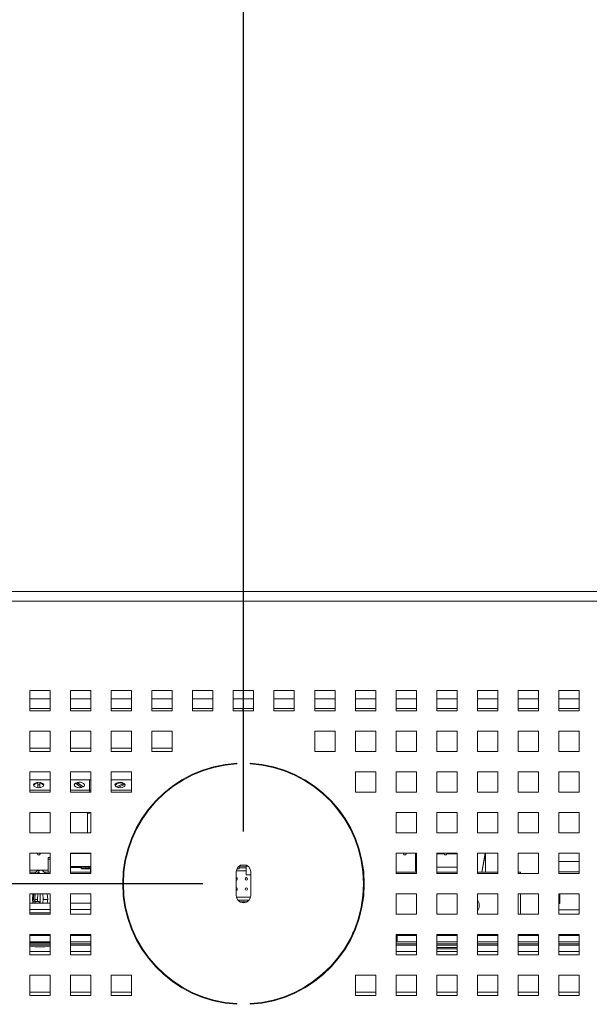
# Paper-space layout '5' of a CAD drawing. Header units: inches. Extents: x 1 to 109, y 1 to 85.
# Tile 9 of 58: x 48.61 to 52.11, y 24.22 to 30.27. Entities that reach past the tile are written whole.
import ezdxf

# ---------------------------------------------------------------- set-up
doc = ezdxf.new("R2010")
doc.units = ezdxf.units.IN
doc.header["$MEASUREMENT"] = 0
doc.layers.add('FORMAT', color=7, linetype='Continuous')
doc.styles.add('SLDTEXTSTYLE0', font='GOTHIC.TTF', dxfattribs={"width": 0.913})
doc.dimstyles.new('SLDDIMSTYLE11', dxfattribs={"dimtxt": 0.625, "dimasz": 0.65, "dimexe": 0, "dimexo": 0.0625, "dimgap": 0.15625, "dimtad": 0, "dimtih": 1, "dimtoh": 1, "dimlfac": 1.6, "dimrnd": 1e-09, "dimzin": 12, "dimdsep": 46, "dimtxsty": 'SLDTEXTSTYLE0', "dimblk1": 'NONE', "dimblk2": 'NONE', "dimsah": 1, "dimcen": 0.09, "dimadec": 0, "dimazin": 3, "dimtfac": 1, "dimtofl": 0, "dimtmove": 0, "dimatfit": 3, "dimldrblk": 'NONE', "dimfxl": 1, "dimfrac": 2, "dimtolj": 1, "dimtzin": 12, "dimarcsym": 0})

# ---------------------------------------------------------------- blocks, each defined once
blk = doc.blocks.new('_D_157')
at = {"layer": 'FORMAT', "color": 1, "ltscale": 5}
blk.add_line((49.9849, 25.2808), (49.9849, 34.4539), dxfattribs=at)
at = {"layer": 'FORMAT', "color": 1, "ltscale": 5, "insert": (49.6827, 34.4539), "char_height": 0.625, "attachment_point": 1, "rotation": 90, "style": 'SLDTEXTSTYLE0'}
blk.add_mtext('4.66', dxfattribs=at)
blk = doc.blocks.new('_NONE')
blk = doc.blocks.new('_D_159')
at = {"layer": 'FORMAT', "color": 1, "ltscale": 5}
blk.add_line((49.7349, 24.9587), (40.0654, 24.9587), dxfattribs=at)
at = {"layer": 'FORMAT', "color": 1, "ltscale": 5, "insert": (37.9413, 25.2609), "char_height": 0.625, "attachment_point": 1, "style": 'SLDTEXTSTYLE0'}
blk.add_mtext('2.88', dxfattribs=at)

psp = doc.layouts.new('5')

# ---------------------------------------------------------------- linework, layer by layer
at = {"color": 7, "linetype": 'Continuous', "lineweight": 15, "ltscale": 5}
for p, q in [((47.1691, 26.7555), (60.3007, 26.7555)), ((47.5999, 26.7557), (59.8697, 26.7557)), ((60.3007, 26.6964), (47.1691, 26.6964)), ((48.7974, 26.1464), (48.6724, 26.1464)), ((48.6724, 26.1464), (48.6724, 26.0214)), ((48.7974, 26.0214), (48.7974, 26.1464)), ((49.0474, 26.1464), (48.9224, 26.1464)), ((48.9224, 26.1464), (48.9224, 26.0214)), ((49.0474, 26.0214), (49.0474, 26.1464)), ((49.2974, 26.1464), (49.1724, 26.1464)), ((49.1724, 26.1464), (49.1724, 26.0214)), ((49.2974, 26.0214), (49.2974, 26.1464)), ((49.5474, 26.1464), (49.4224, 26.1464)), ((49.4224, 26.1464), (49.4224, 26.0214)), ((49.5474, 26.0214), (49.5474, 26.1464)), ((49.7974, 26.1464), (49.6724, 26.1464)), ((49.6724, 26.1464), (49.6724, 26.0214)), ((49.7974, 26.0214), (49.7974, 26.1464)), ((50.0474, 26.1464), (49.9224, 26.1464)), ((49.9224, 26.1464), (49.9224, 26.0214)), ((50.0474, 26.0214), (50.0474, 26.1464)), ((50.2974, 26.1464), (50.1724, 26.1464)), ((50.1724, 26.1464), (50.1724, 26.0214)), ((50.2974, 26.0214), (50.2974, 26.1464)), ((50.5474, 26.1464), (50.4224, 26.1464)), ((50.4224, 26.1464), (50.4224, 26.0214)), ((50.5474, 26.0214), (50.5474, 26.1464)), ((50.7974, 26.1464), (50.6724, 26.1464)), ((50.6724, 26.1464), (50.6724, 26.0214)), ((50.7974, 26.0214), (50.7974, 26.1464)), ((51.0474, 26.1464), (50.9224, 26.1464)), ((50.9224, 26.1464), (50.9224, 26.0214)), ((51.0474, 26.0214), (51.0474, 26.1464)), ((51.2974, 26.1464), (51.1724, 26.1464)), ((51.1724, 26.1464), (51.1724, 26.0214)), ((51.2974, 26.0214), (51.2974, 26.1464)), ((51.5474, 26.1464), (51.4224, 26.1464)), ((51.4224, 26.1464), (51.4224, 26.0214)), ((51.5474, 26.0214), (51.5474, 26.1464)), ((51.7974, 26.1464), (51.6724, 26.1464)), ((51.6724, 26.1464), (51.6724, 26.0214)), ((51.7974, 26.0214), (51.7974, 26.1464)), ((52.0474, 26.1464), (51.9224, 26.1464)), ((51.9224, 26.1464), (51.9224, 26.0214)), ((52.0474, 26.0214), (52.0474, 26.1464)), ((48.7974, 26.0372), (48.6724, 26.0372)), ((48.6726, 26.0372), (48.6726, 26.0214)), ((49.0474, 26.0372), (48.9224, 26.0372)), ((48.9225, 26.0372), (48.9225, 26.0214)), ((49.2974, 26.0372), (49.1724, 26.0372)), ((49.1726, 26.0372), (49.1726, 26.0214)), ((49.5474, 26.0372), (49.4224, 26.0372)), ((49.4225, 26.0372), (49.4225, 26.0214)), ((49.7974, 26.0372), (49.6724, 26.0372)), ((49.6726, 26.0372), (49.6726, 26.0214)), ((50.0474, 26.0372), (49.9224, 26.0372)), ((49.9225, 26.0372), (49.9225, 26.0214)), ((49.9812, 26.0372), (49.9812, 26.0214)), ((50.2974, 26.0372), (50.1724, 26.0372)), ((50.5474, 26.0372), (50.4224, 26.0372)), ((50.7974, 26.0372), (50.6724, 26.0372)), ((51.0474, 26.0372), (50.9224, 26.0372)), ((51.2974, 26.0372), (51.1724, 26.0372)), ((51.5474, 26.0372), (51.4224, 26.0372)), ((51.7974, 26.0372), (51.6724, 26.0372)), ((52.0474, 26.0372), (51.9224, 26.0372)), ((48.6724, 26.0214), (48.7974, 26.0214)), ((48.9224, 26.0214), (49.0474, 26.0214)), ((49.1724, 26.0214), (49.2974, 26.0214)), ((49.4224, 26.0214), (49.5474, 26.0214)), ((49.6724, 26.0214), (49.7974, 26.0214)), ((49.9224, 26.0214), (50.0474, 26.0214)), ((50.1724, 26.0214), (50.2974, 26.0214)), ((50.4224, 26.0214), (50.5474, 26.0214)), ((50.6724, 26.0214), (50.7974, 26.0214)), ((50.9224, 26.0214), (51.0474, 26.0214)), ((51.1724, 26.0214), (51.2974, 26.0214)), ((51.4224, 26.0214), (51.5474, 26.0214)), ((51.6724, 26.0214), (51.7974, 26.0214)), ((51.9224, 26.0214), (52.0474, 26.0214)), ((48.6724, 25.8964), (48.6724, 25.7714)), ((48.7974, 25.8964), (48.6724, 25.8964)), ((48.7974, 25.7714), (48.7974, 25.8964)), ((48.9224, 25.8964), (48.9224, 25.7714)), ((49.0474, 25.8964), (48.9224, 25.8964)), ((49.0474, 25.7714), (49.0474, 25.8964)), ((49.1724, 25.8964), (49.1724, 25.7714)), ((49.2974, 25.8964), (49.1724, 25.8964)), ((49.2974, 25.7714), (49.2974, 25.8964)), ((49.4224, 25.8964), (49.4224, 25.7714)), ((49.5474, 25.8964), (49.4224, 25.8964)), ((49.5474, 25.7714), (49.5474, 25.8964)), ((50.4224, 25.8964), (50.4224, 25.7714)), ((50.5474, 25.8964), (50.4224, 25.8964)), ((50.5474, 25.7714), (50.5474, 25.8964)), ((50.6724, 25.8964), (50.6724, 25.7714)), ((50.7974, 25.8964), (50.6724, 25.8964)), ((50.7974, 25.7714), (50.7974, 25.8964)), ((50.9224, 25.8964), (50.9224, 25.7714)), ((51.0474, 25.8964), (50.9224, 25.8964)), ((51.0474, 25.7714), (51.0474, 25.8964)), ((51.1724, 25.8964), (51.1724, 25.7714)), ((51.2974, 25.8964), (51.1724, 25.8964)), ((51.2974, 25.7714), (51.2974, 25.8964)), ((51.4224, 25.8964), (51.4224, 25.7714)), ((51.5474, 25.8964), (51.4224, 25.8964)), ((51.5474, 25.7714), (51.5474, 25.8964)), ((51.6724, 25.8964), (51.6724, 25.7714)), ((51.7974, 25.8964), (51.6724, 25.8964)), ((51.7974, 25.7714), (51.7974, 25.8964)), ((51.9224, 25.8964), (51.9224, 25.7714)), ((52.0474, 25.8964), (51.9224, 25.8964)), ((52.0474, 25.7714), (52.0474, 25.8964)), ((48.6724, 25.7714), (48.7974, 25.7714)), ((48.7974, 25.7932), (48.6726, 25.7932)), ((48.6726, 25.7932), (48.6726, 25.7714)), ((48.9224, 25.7714), (49.0474, 25.7714)), ((49.0474, 25.7932), (48.9225, 25.7932)), ((48.9225, 25.7932), (48.9225, 25.7714)), ((49.1724, 25.7714), (49.2974, 25.7714)), ((49.2974, 25.7932), (49.1726, 25.7932)), ((49.1726, 25.7932), (49.1726, 25.7714)), ((49.4224, 25.7714), (49.5474, 25.7714)), ((49.5474, 25.7932), (49.4225, 25.7932)), ((49.4225, 25.7932), (49.4225, 25.7714)), ((50.4224, 25.7714), (50.5474, 25.7714)), ((50.6724, 25.7714), (50.7974, 25.7714)), ((50.9224, 25.7714), (51.0474, 25.7714)), ((51.1724, 25.7714), (51.2974, 25.7714)), ((51.4224, 25.7714), (51.5474, 25.7714)), ((51.6724, 25.7714), (51.7974, 25.7714)), ((51.9224, 25.7714), (52.0474, 25.7714)), ((49.7976, 25.6723), (49.7976, 25.6768)), ((49.9225, 25.6982), (49.9225, 25.6938)), ((49.9443, 25.6954), (49.9443, 25.6997)), ((50.0255, 25.6997), (50.0255, 25.6954)), ((48.6724, 25.6464), (48.6724, 25.5214)), ((48.7974, 25.6464), (48.6724, 25.6464)), ((48.7974, 25.5214), (48.7974, 25.6464)), ((48.9224, 25.6464), (48.9224, 25.5214)), ((49.0474, 25.6464), (48.9224, 25.6464)), ((49.0474, 25.5214), (49.0474, 25.6464)), ((49.1724, 25.6464), (49.1724, 25.5214)), ((49.2974, 25.6464), (49.1724, 25.6464)), ((49.2974, 25.5214), (49.2974, 25.6464)), ((49.7673, 25.6682), (49.7827, 25.6682)), ((50.6724, 25.6464), (50.6724, 25.5214)), ((50.7974, 25.6464), (50.6724, 25.6464)), ((50.7974, 25.5214), (50.7974, 25.6464)), ((50.9224, 25.6464), (50.9224, 25.5214)), ((51.0474, 25.6464), (50.9224, 25.6464)), ((51.0474, 25.5214), (51.0474, 25.6464)), ((51.1724, 25.6464), (51.1724, 25.5214)), ((51.2974, 25.6464), (51.1724, 25.6464)), ((51.2974, 25.5214), (51.2974, 25.6464)), ((51.4224, 25.6464), (51.4224, 25.5214)), ((51.5474, 25.6464), (51.4224, 25.6464)), ((51.5474, 25.5214), (51.5474, 25.6464)), ((51.6724, 25.6464), (51.6724, 25.5214)), ((51.7974, 25.6464), (51.6724, 25.6464)), ((51.7974, 25.5214), (51.7974, 25.6464)), ((51.9224, 25.6464), (51.9224, 25.5214)), ((52.0474, 25.6464), (51.9224, 25.6464)), ((52.0474, 25.5214), (52.0474, 25.6464)), ((48.7974, 25.5984), (48.6724, 25.5984)), ((48.7203, 25.5777), (48.7203, 25.5499)), ((48.7328, 25.5499), (48.7328, 25.5777)), ((49.039, 25.5984), (48.9224, 25.5984)), ((48.9535, 25.5778), (48.9895, 25.5511)), ((48.9636, 25.5712), (48.9627, 25.571)), ((48.9636, 25.5712), (48.9636, 25.5817)), ((48.9996, 25.555), (48.9636, 25.5817)), ((48.9904, 25.5513), (48.9636, 25.5712)), ((49.039, 25.5344), (49.039, 25.5984)), ((49.0474, 25.5984), (49.039, 25.5984)), ((49.2974, 25.5984), (49.1724, 25.5984)), ((49.2464, 25.5742), (49.2031, 25.5553)), ((49.2135, 25.5511), (49.2543, 25.5689)), ((49.2464, 25.5655), (49.2464, 25.5742)), ((49.2543, 25.5689), (49.2574, 25.5638)), ((49.6174, 25.5984), (49.6087, 25.5984)), ((48.7974, 25.5344), (48.6724, 25.5344)), ((48.6724, 25.5214), (48.7974, 25.5214)), ((49.039, 25.5344), (48.9224, 25.5344)), ((48.9224, 25.5214), (49.0474, 25.5214)), ((49.039, 25.5214), (49.039, 25.5344)), ((49.0474, 25.5344), (49.039, 25.5344)), ((49.2974, 25.5344), (49.1724, 25.5344)), ((49.1724, 25.5214), (49.2974, 25.5214)), ((49.5235, 25.5344), (49.5165, 25.5344)), ((50.6724, 25.5214), (50.7974, 25.5214)), ((50.9224, 25.5214), (51.0474, 25.5214)), ((51.1724, 25.5214), (51.2974, 25.5214)), ((51.4224, 25.5214), (51.5474, 25.5214)), ((51.6724, 25.5214), (51.7974, 25.5214)), ((51.9224, 25.5214), (52.0474, 25.5214)), ((49.414, 25.4329), (49.414, 25.4261)), ((48.6724, 25.3964), (48.6724, 25.2714)), ((48.7974, 25.3964), (48.6724, 25.3964)), ((48.7974, 25.2714), (48.7974, 25.3964)), ((48.9224, 25.3964), (48.9224, 25.2714)), ((49.0474, 25.3964), (48.9224, 25.3964)), ((49.0265, 25.392), (49.039, 25.392)), ((49.0265, 25.2714), (49.0265, 25.392)), ((49.039, 25.392), (49.039, 25.3964)), ((49.0474, 25.2714), (49.0474, 25.3964)), ((50.9224, 25.3964), (50.9224, 25.2714)), ((51.0474, 25.3964), (50.9224, 25.3964)), ((51.0474, 25.2714), (51.0474, 25.3964)), ((51.1724, 25.3964), (51.1724, 25.2714)), ((51.2974, 25.3964), (51.1724, 25.3964)), ((51.2974, 25.2714), (51.2974, 25.3964)), ((51.4224, 25.3964), (51.4224, 25.2714)), ((51.5474, 25.3964), (51.4224, 25.3964)), ((51.5474, 25.2714), (51.5474, 25.3964)), ((51.6724, 25.3964), (51.6724, 25.2714)), ((51.7974, 25.3964), (51.6724, 25.3964)), ((51.7974, 25.2714), (51.7974, 25.3964)), ((51.9224, 25.3964), (51.9224, 25.2714)), ((52.0474, 25.3964), (51.9224, 25.3964)), ((52.0474, 25.2714), (52.0474, 25.3964)), ((48.6724, 25.2714), (48.7974, 25.2714)), ((48.9224, 25.2714), (49.0474, 25.2714)), ((50.9224, 25.2714), (51.0474, 25.2714)), ((51.1724, 25.2714), (51.2974, 25.2714)), ((51.4224, 25.2714), (51.5474, 25.2714)), ((51.6724, 25.2714), (51.7974, 25.2714)), ((51.9224, 25.2714), (52.0474, 25.2714)), ((49.28, 25.1909), (49.2846, 25.1909)), ((49.294, 25.2297), (49.2987, 25.2297)), ((50.6657, 25.2431), (50.6704, 25.2431)), ((48.6724, 25.1464), (48.6724, 25.0214)), ((48.7974, 25.1464), (48.6724, 25.1464)), ((48.7206, 25.1359), (48.7164, 25.1464)), ((48.7325, 25.1359), (48.7206, 25.1359)), ((48.7367, 25.1464), (48.7325, 25.1359)), ((48.7974, 25.0214), (48.7974, 25.1464)), ((48.9224, 25.1464), (48.9224, 25.0214)), ((49.0474, 25.1464), (48.9224, 25.1464)), ((49.0474, 25.144), (48.9224, 25.144)), ((49.0474, 25.0214), (49.0474, 25.1464)), ((49.2708, 25.144), (49.2663, 25.144)), ((50.9224, 25.1464), (50.9224, 25.0214)), ((51.0474, 25.1464), (50.9224, 25.1464)), ((50.9706, 25.1359), (50.9664, 25.1464)), ((50.9825, 25.1359), (50.9706, 25.1359)), ((50.9867, 25.1464), (50.9825, 25.1359)), ((51.0425, 25.1464), (51.0425, 25.0432)), ((51.0474, 25.1429), (51.0425, 25.1429)), ((51.0474, 25.0214), (51.0474, 25.1464)), ((51.1724, 25.1464), (51.1724, 25.0214)), ((51.2974, 25.1464), (51.1724, 25.1464)), ((51.2178, 25.1429), (51.1724, 25.1429)), ((51.1726, 25.0617), (51.1726, 25.1429)), ((51.2206, 25.1359), (51.2164, 25.1464)), ((51.2325, 25.1359), (51.2206, 25.1359)), ((51.2367, 25.1464), (51.2325, 25.1359)), ((51.2974, 25.1429), (51.2353, 25.1429)), ((51.2974, 25.0214), (51.2974, 25.1464)), ((51.4224, 25.1464), (51.4224, 25.0214)), ((51.5474, 25.1464), (51.4224, 25.1464)), ((51.4728, 25.1464), (51.4504, 25.031)), ((51.4711, 25.1464), (51.4504, 25.0311)), ((51.4721, 25.031), (51.4729, 25.1464)), ((51.5474, 25.0214), (51.5474, 25.1464)), ((51.6724, 25.1464), (51.6724, 25.0214)), ((51.7974, 25.1464), (51.6724, 25.1464)), ((51.7974, 25.0214), (51.7974, 25.1464)), ((51.9224, 25.1464), (51.9224, 25.0214)), ((52.0474, 25.1464), (51.9224, 25.1464)), ((52.0474, 25.0214), (52.0474, 25.1464)), ((48.785, 25.1198), (48.785, 25.1104)), ((48.785, 25.1198), (48.7974, 25.1198)), ((48.785, 25.1104), (48.785, 25.031)), ((48.7974, 25.1104), (48.785, 25.1104)), ((52.0474, 25.0964), (51.9224, 25.0964)), ((48.6724, 25.031), (48.7109, 25.031)), ((48.6724, 25.0214), (48.7974, 25.0214)), ((48.7349, 25.0432), (48.6726, 25.0432)), ((48.6726, 25.0432), (48.6726, 25.031)), ((48.725, 25.0267), (48.7245, 25.0267)), ((48.7336, 25.0418), (48.736, 25.0422)), ((48.7341, 25.0418), (48.7353, 25.042)), ((48.785, 25.0432), (48.7389, 25.0432)), ((48.7592, 25.031), (48.7974, 25.031)), ((48.9224, 25.0657), (48.9876, 25.0657)), ((48.9224, 25.031), (49.0474, 25.031)), ((48.9224, 25.0214), (49.0474, 25.0214)), ((48.9873, 25.0558), (48.9873, 25.0595)), ((48.9898, 25.0595), (48.9873, 25.0595)), ((48.9873, 25.0558), (48.9898, 25.0558)), ((48.9876, 25.0657), (49.0183, 25.0657)), ((48.9898, 25.0595), (48.9898, 25.0558)), ((48.9922, 25.0509), (48.9922, 25.0534)), ((48.9922, 25.0534), (49.0443, 25.0534)), ((49.0443, 25.0509), (48.9922, 25.0509)), ((49.0159, 25.0632), (49.0159, 25.0558)), ((49.0183, 25.0657), (49.0332, 25.0657)), ((49.0332, 25.0657), (49.0443, 25.0657)), ((49.0356, 25.0558), (49.0356, 25.0632)), ((49.0443, 25.0509), (49.0443, 25.0534)), ((49.0443, 25.0534), (49.0474, 25.0534)), ((49.2463, 25.031), (49.2507, 25.031)), ((49.2519, 25.0657), (49.2549, 25.0657)), ((49.2519, 25.0595), (49.2519, 25.0657)), ((49.9396, 25.0308), (49.9396, 24.887)), ((49.9403, 25.0386), (50.0025, 25.0386)), ((49.9444, 25.051), (49.9589, 25.051)), ((49.9589, 25.0666), (49.9589, 25.0572)), ((50.0025, 25.0666), (49.9589, 25.0666)), ((49.9589, 25.051), (49.9589, 25.0572)), ((50.0025, 25.0572), (49.9589, 25.0572)), ((50.0025, 25.0572), (50.0025, 25.0666)), ((50.0127, 25.0666), (50.0025, 25.0666)), ((50.0025, 25.0572), (50.0025, 25.0386)), ((50.0025, 25.0136), (50.0025, 25.0386)), ((50.0302, 25.0136), (50.0025, 25.0136)), ((50.0302, 24.887), (50.0302, 25.0308)), ((50.9224, 25.031), (51.0474, 25.031)), ((50.9224, 25.0214), (51.0474, 25.0214)), ((51.0425, 25.0432), (51.0435, 25.031)), ((51.1724, 25.031), (51.2974, 25.031)), ((51.1724, 25.0214), (51.2974, 25.0214)), ((51.2974, 25.0617), (51.1726, 25.0617)), ((51.1726, 25.0617), (51.1726, 25.031)), ((51.4224, 25.031), (51.5474, 25.031)), ((51.4224, 25.0214), (51.5474, 25.0214)), ((51.6724, 25.031), (51.6879, 25.031)), ((51.6724, 25.0214), (51.7974, 25.0214)), ((51.6879, 25.031), (51.6879, 25.0214)), ((51.9224, 25.0317), (52.0474, 25.0317)), ((51.9224, 25.0214), (52.0474, 25.0214)), ((48.6724, 24.8964), (48.6724, 24.7714)), ((48.7974, 24.8964), (48.6724, 24.8964)), ((48.6905, 24.8964), (48.6882, 24.8621)), ((48.6951, 24.8632), (48.6973, 24.8964)), ((48.702, 24.8614), (48.7047, 24.8964)), ((48.7222, 24.8964), (48.7194, 24.8614)), ((48.7354, 24.8393), (48.7348, 24.8964)), ((48.7522, 24.8964), (48.7544, 24.8632)), ((48.7819, 24.8621), (48.7796, 24.8964)), ((48.7974, 24.7714), (48.7974, 24.8964)), ((48.9224, 24.8964), (48.9224, 24.7714)), ((49.0474, 24.8964), (48.9224, 24.8964)), ((49.0474, 24.7714), (49.0474, 24.8964)), ((50.9224, 24.8964), (50.9224, 24.7714)), ((51.0474, 24.8964), (50.9224, 24.8964)), ((51.0474, 24.7714), (51.0474, 24.8964)), ((51.1724, 24.8964), (51.1724, 24.7714)), ((51.2974, 24.8964), (51.1724, 24.8964)), ((51.2974, 24.7714), (51.2974, 24.8964)), ((51.4224, 24.8964), (51.4224, 24.7714)), ((51.5474, 24.8964), (51.4224, 24.8964)), ((51.5474, 24.7714), (51.5474, 24.8964)), ((51.6724, 24.8964), (51.6724, 24.7714)), ((51.7974, 24.8964), (51.6724, 24.8964)), ((51.6879, 24.8964), (51.6879, 24.7714)), ((51.7974, 24.7714), (51.7974, 24.8964)), ((51.9224, 24.8964), (51.9224, 24.7714)), ((52.0474, 24.8964), (51.9224, 24.8964)), ((51.9285, 24.8964), (51.9285, 24.8367)), ((52.0474, 24.7714), (52.0474, 24.8964)), ((48.7974, 24.8393), (48.6724, 24.8393)), ((48.6881, 24.8636), (48.6913, 24.8393)), ((48.6982, 24.8393), (48.6951, 24.8632)), ((48.7019, 24.8491), (48.702, 24.8614)), ((48.7195, 24.8491), (48.7019, 24.8491)), ((48.7194, 24.8614), (48.702, 24.8614)), ((48.7089, 24.8393), (48.709, 24.8491)), ((48.7194, 24.8614), (48.7195, 24.8491)), ((48.7195, 24.8491), (48.7286, 24.8491)), ((48.7286, 24.8491), (48.7287, 24.8393)), ((48.7544, 24.8632), (48.7513, 24.8393)), ((48.7788, 24.8393), (48.782, 24.8636)), ((49.0474, 24.8393), (48.9224, 24.8393)), ((48.9708, 24.8399), (48.9708, 24.8393)), ((48.9738, 24.8399), (48.9708, 24.8399)), ((48.9738, 24.8399), (48.9738, 24.8393)), ((48.9844, 24.8399), (48.9738, 24.8399)), ((48.9844, 24.8399), (48.9844, 24.8393)), ((48.9969, 24.8399), (48.9969, 24.8393)), ((49.0041, 24.8399), (49.0041, 24.8393)), ((49.0049, 24.8399), (49.0041, 24.8399)), ((49.0049, 24.8399), (49.0049, 24.8393)), ((49.0269, 24.8399), (49.0049, 24.8399)), ((49.0269, 24.8399), (49.0269, 24.8393)), ((49.0339, 24.8399), (49.0339, 24.8393)), ((49.0374, 24.8399), (49.0339, 24.8399)), ((49.0374, 24.8399), (49.0374, 24.8393)), ((49.0474, 24.8399), (49.0374, 24.8399)), ((49.2567, 24.8399), (49.2523, 24.8399)), ((49.2568, 24.8393), (49.2524, 24.8393)), ((49.9408, 24.8767), (50.029, 24.8767)), ((49.9501, 24.858), (50.0197, 24.858)), ((50.009, 24.8486), (49.9608, 24.8486)), ((49.9947, 24.8486), (49.9947, 24.8428)), ((51.9224, 24.8367), (51.9285, 24.8367)), ((48.7974, 24.7999), (48.6724, 24.7999)), ((48.7127, 24.7802), (48.6724, 24.7802)), ((48.6724, 24.7714), (48.7974, 24.7714)), ((48.7974, 24.7802), (48.7127, 24.7802)), ((49.0474, 24.7999), (48.9224, 24.7999)), ((48.9224, 24.7714), (49.0474, 24.7714)), ((49.2644, 24.7999), (49.2599, 24.7999)), ((50.9224, 24.7714), (51.0474, 24.7714)), ((51.1724, 24.7714), (51.2974, 24.7714)), ((51.4224, 24.7714), (51.5474, 24.7714)), ((51.6724, 24.7714), (51.7974, 24.7714)), ((51.9224, 24.7976), (52.0474, 24.7976)), ((51.9224, 24.7714), (52.0474, 24.7714)), ((50.6807, 24.7092), (50.679, 24.6997)), ((50.679, 24.6997), (50.6803, 24.7092)), ((50.6839, 24.7092), (50.6793, 24.7092)), ((48.6724, 24.6464), (48.6724, 24.5214)), ((48.7974, 24.6464), (48.6724, 24.6464)), ((48.7701, 24.64), (48.7684, 24.6464)), ((48.7701, 24.64), (48.7689, 24.6464)), ((48.7974, 24.5214), (48.7974, 24.6464)), ((48.9224, 24.6464), (48.9224, 24.5214)), ((49.0474, 24.6464), (48.9224, 24.6464)), ((48.9826, 24.6464), (48.9826, 24.64)), ((49.0474, 24.5214), (49.0474, 24.6464)), ((49.3052, 24.6718), (49.3004, 24.6718)), ((49.3008, 24.6709), (49.3056, 24.6709)), ((49.3084, 24.6644), (49.3036, 24.6644)), ((49.3094, 24.6514), (49.3142, 24.6514)), ((49.3172, 24.6449), (49.3123, 24.6449)), ((50.6577, 24.6607), (50.6555, 24.649)), ((50.6701, 24.6851), (50.6664, 24.6647)), ((50.9224, 24.6464), (50.9224, 24.5214)), ((51.0474, 24.6464), (50.9224, 24.6464)), ((50.9426, 24.6464), (50.9426, 24.64)), ((51.0474, 24.5214), (51.0474, 24.6464)), ((51.1724, 24.6464), (51.1724, 24.5214)), ((51.2974, 24.6464), (51.1724, 24.6464)), ((51.2974, 24.5214), (51.2974, 24.6464)), ((51.4224, 24.6464), (51.4224, 24.5214)), ((51.5474, 24.6464), (51.4224, 24.6464)), ((51.5474, 24.5214), (51.5474, 24.6464)), ((51.6724, 24.6464), (51.6724, 24.5214)), ((51.7974, 24.6464), (51.6724, 24.6464)), ((51.7974, 24.5214), (51.7974, 24.6464)), ((51.9224, 24.6464), (51.9224, 24.5214)), ((52.0474, 24.6464), (51.9224, 24.6464)), ((52.0474, 24.5214), (52.0474, 24.6464)), ((48.7974, 24.64), (48.6724, 24.64)), ((48.7974, 24.6026), (48.6724, 24.6026)), ((48.7974, 24.5979), (48.6724, 24.5979)), ((48.7974, 24.5901), (48.6724, 24.5901)), ((49.0474, 24.64), (48.9224, 24.64)), ((49.0474, 24.6026), (48.9224, 24.6026)), ((49.0474, 24.5901), (48.9224, 24.5901)), ((49.3195, 24.64), (49.3146, 24.64)), ((49.3387, 24.6026), (49.3337, 24.6026)), ((49.3458, 24.5901), (49.3407, 24.5901)), ((50.6291, 24.5901), (50.6241, 24.5901)), ((50.6335, 24.5979), (50.6285, 24.5979)), ((50.6361, 24.6026), (50.6311, 24.6026)), ((50.6552, 24.64), (50.6504, 24.64)), ((50.9224, 24.64), (50.9288, 24.64)), ((50.9288, 24.6026), (50.9224, 24.6026)), ((51.0474, 24.5901), (50.9224, 24.5901)), ((50.9288, 24.64), (50.9288, 24.6026)), ((51.0474, 24.64), (50.9288, 24.64)), ((51.0474, 24.6026), (50.9288, 24.6026)), ((51.2974, 24.64), (51.1724, 24.64)), ((51.2974, 24.6026), (51.1724, 24.6026)), ((51.2974, 24.5901), (51.1724, 24.5901)), ((51.5474, 24.64), (51.4224, 24.64)), ((51.5474, 24.6026), (51.4224, 24.6026)), ((51.5474, 24.5901), (51.4224, 24.5901)), ((51.7974, 24.64), (51.6724, 24.64)), ((51.7974, 24.6026), (51.6724, 24.6026)), ((51.7974, 24.5901), (51.6724, 24.5901)), ((52.0474, 24.64), (51.9224, 24.64)), ((52.0474, 24.6026), (51.9224, 24.6026)), ((52.0474, 24.5901), (51.9224, 24.5901)), ((48.7974, 24.5807), (48.6724, 24.5807)), ((48.7974, 24.5432), (48.6726, 24.5432)), ((48.6726, 24.5432), (48.6726, 24.5214)), ((49.0474, 24.5807), (48.9224, 24.5807)), ((49.0474, 24.5432), (48.9225, 24.5432)), ((48.9225, 24.5432), (48.9225, 24.5214)), ((49.3513, 24.5807), (49.3462, 24.5807)), ((50.6237, 24.5807), (50.6186, 24.5807)), ((51.0474, 24.5807), (50.9224, 24.5807)), ((51.0474, 24.5432), (50.9225, 24.5432)), ((50.9225, 24.5432), (50.9225, 24.5214)), ((51.2974, 24.5807), (51.1724, 24.5807)), ((51.2974, 24.5662), (51.1724, 24.5662)), ((51.2974, 24.5589), (51.1724, 24.5589)), ((51.2974, 24.5432), (51.1726, 24.5432)), ((51.1726, 24.5432), (51.1726, 24.5214)), ((51.5474, 24.5807), (51.4224, 24.5807)), ((51.5474, 24.5432), (51.4225, 24.5432)), ((51.4225, 24.5432), (51.4225, 24.5214)), ((51.7974, 24.5807), (51.6724, 24.5807)), ((51.7974, 24.5432), (51.6726, 24.5432)), ((51.6726, 24.5432), (51.6726, 24.5214)), ((52.0474, 24.5807), (51.9224, 24.5807)), ((52.0474, 24.5432), (51.9225, 24.5432)), ((51.9225, 24.5432), (51.9225, 24.5214)), ((48.6724, 24.5214), (48.7974, 24.5214)), ((48.9224, 24.5214), (49.0474, 24.5214)), ((49.4225, 24.4811), (49.4225, 24.4743)), ((50.5476, 24.4746), (50.5476, 24.4814)), ((50.9224, 24.5214), (51.0474, 24.5214)), ((51.1724, 24.5214), (51.2974, 24.5214)), ((51.4224, 24.5214), (51.5474, 24.5214)), ((51.6724, 24.5214), (51.7974, 24.5214)), ((51.9224, 24.5214), (52.0474, 24.5214)), ((49.4762, 24.4182), (49.4826, 24.4182)), ((50.4872, 24.4182), (50.4936, 24.4182)), ((48.6724, 24.3964), (48.6724, 24.2714)), ((48.7974, 24.3964), (48.6724, 24.3964)), ((48.7974, 24.2714), (48.7974, 24.3964)), ((48.9224, 24.3964), (48.9224, 24.2714)), ((49.0474, 24.3964), (48.9224, 24.3964)), ((49.0474, 24.2714), (49.0474, 24.3964)), ((49.1724, 24.3964), (49.1724, 24.2714)), ((49.2974, 24.3964), (49.1724, 24.3964)), ((49.2974, 24.2714), (49.2974, 24.3964)), ((50.6724, 24.3964), (50.6724, 24.2714)), ((50.7974, 24.3964), (50.6724, 24.3964)), ((50.7974, 24.2714), (50.7974, 24.3964)), ((50.9224, 24.3964), (50.9224, 24.2714)), ((51.0474, 24.3964), (50.9224, 24.3964)), ((51.0474, 24.2714), (51.0474, 24.3964)), ((51.1724, 24.3964), (51.1724, 24.2714)), ((51.2974, 24.3964), (51.1724, 24.3964)), ((51.2974, 24.2714), (51.2974, 24.3964)), ((51.4224, 24.3964), (51.4224, 24.2714)), ((51.5474, 24.3964), (51.4224, 24.3964)), ((51.5474, 24.2714), (51.5474, 24.3964)), ((51.6724, 24.3964), (51.6724, 24.2714)), ((51.7974, 24.3964), (51.6724, 24.3964)), ((51.7974, 24.2714), (51.7974, 24.3964)), ((51.9224, 24.3964), (51.9224, 24.2714)), ((52.0474, 24.3964), (51.9224, 24.3964)), ((52.0474, 24.2714), (52.0474, 24.3964)), ((48.7974, 24.2932), (48.6726, 24.2932)), ((48.6726, 24.2932), (48.6726, 24.2714)), ((49.0474, 24.2932), (48.9225, 24.2932)), ((48.9225, 24.2932), (48.9225, 24.2714)), ((49.2974, 24.2932), (49.1726, 24.2932)), ((49.1726, 24.2932), (49.1726, 24.2714)), ((49.6726, 24.2903), (49.6726, 24.2854)), ((50.2976, 24.2855), (50.2976, 24.2904)), ((50.7974, 24.2932), (50.6726, 24.2932)), ((50.6726, 24.2932), (50.6726, 24.2714)), ((51.0474, 24.2932), (50.9225, 24.2932)), ((50.9225, 24.2932), (50.9225, 24.2714)), ((51.2974, 24.2932), (51.1726, 24.2932)), ((51.1726, 24.2932), (51.1726, 24.2714)), ((51.5474, 24.2932), (51.4225, 24.2932)), ((51.4225, 24.2932), (51.4225, 24.2714)), ((51.7974, 24.2932), (51.6726, 24.2932)), ((51.6726, 24.2932), (51.6726, 24.2714)), ((52.0474, 24.2932), (51.9225, 24.2932)), ((51.9225, 24.2932), (51.9225, 24.2714)), ((48.6724, 24.2714), (48.7974, 24.2714)), ((48.9224, 24.2714), (49.0474, 24.2714)), ((49.1724, 24.2714), (49.2974, 24.2714)), ((49.7976, 24.2405), (49.7976, 24.2451)), ((49.9225, 24.2235), (49.9225, 24.2191)), ((49.9443, 24.2176), (49.9443, 24.222)), ((50.0255, 24.222), (50.0255, 24.2176)), ((50.0476, 24.2191), (50.0476, 24.2235)), ((50.1726, 24.2451), (50.1726, 24.2406)), ((50.6724, 24.2714), (50.7974, 24.2714)), ((50.9224, 24.2714), (51.0474, 24.2714)), ((51.1724, 24.2714), (51.2974, 24.2714)), ((51.4224, 24.2714), (51.5474, 24.2714)), ((51.6724, 24.2714), (51.7974, 24.2714)), ((51.9224, 24.2714), (52.0474, 24.2714))]:
    psp.add_line(p, q, dxfattribs=at)
at = {"color": 8, "linetype": 'Continuous', "lineweight": 15, "ltscale": 5}
for p, q in [((48.6724, 26.0964), (48.7974, 26.0964)), ((48.9224, 26.0964), (49.0474, 26.0964)), ((49.1724, 26.0964), (49.2974, 26.0964)), ((49.4224, 26.0964), (49.5474, 26.0964)), ((49.6724, 26.0964), (49.7974, 26.0964)), ((49.9224, 26.0964), (50.0474, 26.0964)), ((50.1724, 26.0964), (50.2974, 26.0964)), ((50.4224, 26.0964), (50.5474, 26.0964)), ((50.6724, 26.0964), (50.7974, 26.0964)), ((50.9224, 26.0964), (51.0474, 26.0964)), ((51.1724, 26.0964), (51.2974, 26.0964)), ((51.4224, 26.0964), (51.5474, 26.0964)), ((51.6724, 26.0964), (51.7974, 26.0964)), ((51.9224, 26.0964), (52.0474, 26.0964)), ((48.9873, 25.0595), (48.9224, 25.0595)), ((48.9898, 25.0558), (49.0159, 25.0558)), ((49.0159, 25.0632), (48.99, 25.0632)), ((49.0356, 25.0632), (49.0159, 25.0632)), ((49.0159, 25.0558), (49.0356, 25.0558)), ((49.0445, 25.0632), (49.0356, 25.0632)), ((49.0356, 25.0558), (49.048, 25.0558)), ((49.0443, 25.031), (49.0443, 25.0509)), ((49.0474, 25.0509), (49.0443, 25.0509)), ((49.2519, 25.0595), (49.2496, 25.0595)), ((49.2519, 25.0595), (49.2519, 25.0429)), ((49.254, 25.0595), (49.2519, 25.0595)), ((49.2472, 24.9718), (49.2429, 24.9718))]:
    psp.add_line(p, q, dxfattribs=at)
at = {"color": 7, "linetype": 'Continuous', "lineweight": 15, "ltscale": 5, "flags": 128}
for points in [[(48.7265, 25.5833), (48.7385, 25.582), (48.7486, 25.5783), (48.7554, 25.5729), (48.7578, 25.5664), (48.7554, 25.56), (48.7486, 25.5545), (48.7385, 25.5508), (48.7265, 25.5496), (48.7146, 25.5508), (48.7044, 25.5545), (48.6977, 25.56), (48.6953, 25.5664), (48.6977, 25.5729), (48.7044, 25.5783), (48.7146, 25.582), (48.7265, 25.5833)], [(48.9765, 25.5833), (48.9885, 25.582), (48.9986, 25.5783), (49.0054, 25.5729), (49.0078, 25.5664), (49.0054, 25.56), (48.9986, 25.5545), (48.9885, 25.5508), (48.9765, 25.5496), (48.9646, 25.5508), (48.9544, 25.5545), (48.9477, 25.56), (48.9453, 25.5664), (48.9477, 25.5729), (48.9544, 25.5783), (48.9646, 25.582), (48.9765, 25.5833)], [(48.9895, 25.5511), (48.9792, 25.5496), (48.9686, 25.5501), (48.9589, 25.5525), (48.9513, 25.5565), (48.9466, 25.5617), (48.9453, 25.5674), (48.9477, 25.573), (48.9535, 25.5778)], [(48.9636, 25.5817), (48.9739, 25.5832), (48.9845, 25.5827), (48.9942, 25.5803), (49.0018, 25.5763), (49.0065, 25.5712), (49.0077, 25.5655), (49.0053, 25.5599), (48.9996, 25.555)], [(49.2265, 25.5833), (49.2385, 25.582), (49.2486, 25.5783), (49.2554, 25.5729), (49.2578, 25.5664), (49.2554, 25.56), (49.2486, 25.5545), (49.2385, 25.5508), (49.2265, 25.5496), (49.2146, 25.5508), (49.2044, 25.5545), (49.1977, 25.56), (49.1953, 25.5664), (49.1977, 25.5729), (49.2044, 25.5783), (49.2146, 25.582), (49.2265, 25.5833)], [(49.2519, 25.0657), (49.2507, 25.0656), (49.2505, 25.0655)]]:
    psp.add_lwpolyline(points, dxfattribs=at)
at = {"color": 7, "linetype": 'Continuous', "lineweight": 15, "ltscale": 25}
for centre in [(50.0025, 24.9887), (50.0025, 24.9265)]:
    psp.add_circle(centre, 0.00778, dxfattribs=at)
for centre, radius, start, end in [((49.9849, 24.9587), 0.7422, 93.13776, 266.86224), ((49.9849, 24.9587), 0.7378, 93.15638, 266.84362), ((49.9849, 24.9587), 0.7422, 273.13776, 86.86224), ((49.9849, 24.9587), 0.7378, 273.15638, 86.84362), ((48.7193, 25.5504), 0.0273, 87.84952, 148.67685), ((48.7265, 25.51), 0.0575, 83.75679, 96.24321), ((48.7339, 25.5506), 0.0271, 30.48695, 92.32515), ((49.2271, 25.5391), 0.04, 61.18816, 141.94634), ((49.5933, 25.5563), 0.0261, 96.41069, 150.06159), ((49.9849, 25.0308), 0.0453, 0, 180), ((48.9876, 25.0632), 0.00245, 359.8482, 89.86074), ((49.0134, 25.0558), 0.00246, 270, 0), ((49.0183, 25.0632), 0.00246, 90, 180), ((49.0332, 25.0632), 0.00246, 0, 90), ((49.0381, 25.0558), 0.00246, 180, 270), ((49.038, 25.0638), 0.00653, 354.66826, 16.49924), ((49.9402, 24.9887), 0.00778, 265.68124, 94.31876), ((49.9402, 24.9265), 0.00778, 265.68124, 94.31876), ((49.9849, 24.887), 0.0453, 180, 0), ((51.3754, 24.8247), 0.0587, 323.23181, 36.76819), ((48.7373, 25.0377), 0.4675, 262.02611, 269.72668), ((48.7328, 25.0377), 0.4675, 270.27332, 277.94295)]:
    psp.add_arc(centre, radius, start, end, dxfattribs=at)
at = {"color": 7, "linetype": 'Continuous', "lineweight": 15, "ltscale": 5}
for points, knots in [([(48.7348, 25.0425), (48.7309, 25.0421), (48.723, 25.0412), (48.7131, 25.0347), (48.7071, 25.0276), (48.7057, 25.0228), (48.7053, 25.0214)], [0, 0, 0, 0, 0.3030792, 0.6049817, 0.8862404, 1, 1, 1, 1]), ([(48.7297, 25.0416), (48.7274, 25.0413), (48.721, 25.0404), (48.714, 25.0364), (48.7109, 25.032), (48.7101, 25.031)], [0, 0, 0, 0, 0.305088, 0.829994, 1, 1, 1, 1]), ([(48.7135, 25.0214), (48.7137, 25.0216), (48.7141, 25.0222), (48.715, 25.023), (48.7162, 25.0241), (48.7176, 25.025), (48.7192, 25.0257), (48.7204, 25.0261), (48.7217, 25.0265), (48.7231, 25.0267), (48.724, 25.0267), (48.7245, 25.0267)], [0, 0, 0, 0, 0.06824, 0.168385, 0.265069, 0.461718, 0.561945, 0.669016, 0.777035, 0.887971, 1, 1, 1, 1]), ([(48.736, 25.0214), (48.7358, 25.0216), (48.7353, 25.0222), (48.7342, 25.0233), (48.7329, 25.0243), (48.7315, 25.0251), (48.7303, 25.0257), (48.7291, 25.0261), (48.7277, 25.0265), (48.7264, 25.0267), (48.7254, 25.0267), (48.725, 25.0267)], [0, 0, 0, 0, 0.070584, 0.170477, 0.364554, 0.463074, 0.563049, 0.669851, 0.777597, 0.888253, 1, 1, 1, 1]), ([(48.76, 25.031), (48.7592, 25.0321), (48.7561, 25.0364), (48.7474, 25.0411), (48.7393, 25.042), (48.7352, 25.0425)], [0, 0, 0, 0, 0.138763, 0.566672, 1, 1, 1, 1]), ([(48.7648, 25.0214), (48.7644, 25.0227), (48.763, 25.0276), (48.757, 25.0347), (48.7472, 25.0412), (48.7393, 25.0421), (48.7353, 25.0425)], [0, 0, 0, 0, 0.1121394, 0.3926949, 0.6951887, 1, 1, 1, 1]), ([(48.9873, 25.0595), (48.9873, 25.0599), (48.9873, 25.0606), (48.9873, 25.0616), (48.9873, 25.0625), (48.9874, 25.0634), (48.9874, 25.0641), (48.9874, 25.0648), (48.9875, 25.0652), (48.9875, 25.0656), (48.9875, 25.0657), (48.9876, 25.0657)], [0, 0, 0, 0, 0.105778, 0.214553, 0.320221, 0.428988, 0.53464, 0.643373, 0.748952, 0.857561, 1, 1, 1, 1]), ([(48.9873, 25.0558), (48.9873, 25.0555), (48.9874, 25.0546), (48.988, 25.0532), (48.9891, 25.0519), (48.9906, 25.0511), (48.9917, 25.051), (48.9922, 25.0509)], [0, 0, 0, 0, 0.140672, 0.355316, 0.57003, 0.78496, 1, 1, 1, 1]), ([(48.99, 25.0632), (48.99, 25.0632), (48.9899, 25.0632), (48.9899, 25.0627), (48.9898, 25.0619), (48.9898, 25.0608), (48.9898, 25.0599), (48.9898, 25.0595)], [0, 0, 0, 0, 0.1403335, 0.3515947, 0.565258, 0.7817525, 1, 1, 1, 1]), ([(48.9922, 25.0534), (48.992, 25.0534), (48.9914, 25.0535), (48.9907, 25.0539), (48.9901, 25.0545), (48.9898, 25.0552), (48.9898, 25.0557), (48.9898, 25.0558)], [0, 0, 0, 0, 0.215132, 0.430439, 0.645165, 0.859491, 1, 1, 1, 1]), ([(49.0443, 25.0657), (49.0446, 25.0657), (49.0453, 25.0656), (49.0463, 25.0654), (49.047, 25.0651), (49.0474, 25.0648), (49.0474, 25.0648)], [0, 0, 0, 0, 0.307133, 0.623054, 0.930595, 1, 1, 1, 1]), ([(48.6883, 24.8627), (48.6883, 24.8628), (48.6883, 24.8628), (48.6885, 24.8628), (48.6889, 24.8629), (48.6897, 24.8629), (48.6906, 24.863), (48.6917, 24.863), (48.693, 24.8631), (48.6944, 24.8632), (48.6951, 24.8632)], [0, 0, 0, 0, 0.083135, 0.154772, 0.29884, 0.444683, 0.592298, 0.666577, 0.832776, 1, 1, 1, 1]), ([(48.7818, 24.8627), (48.7818, 24.8627), (48.7819, 24.8627), (48.7817, 24.8627), (48.7811, 24.8627), (48.7798, 24.8627), (48.7782, 24.8627), (48.7762, 24.8627), (48.7736, 24.8627), (48.7718, 24.8628), (48.7702, 24.8628), (48.7682, 24.8629), (48.7656, 24.8629), (48.7633, 24.863), (48.7607, 24.863), (48.758, 24.8631), (48.7556, 24.8632), (48.7544, 24.8632)], [0, 0, 0, 0, 0.02973, 0.070808, 0.191165, 0.288965, 0.33012, 0.450754, 0.548766, 0.590018, 0.622051, 0.686483, 0.751692, 0.817697, 0.850932, 0.92524, 1, 1, 1, 1])]:
    psp.add_open_spline(points, degree=3, knots=knots, dxfattribs=at)
at = {"color": 8, "linetype": 'Continuous', "lineweight": 15, "ltscale": 5}
for points, knots in [([(48.7245, 25.0267), (48.7255, 25.03), (48.7275, 25.0367), (48.7309, 25.0416), (48.733, 25.0417), (48.7336, 25.0418)], [0, 0, 0, 0, 0.414764, 0.829063, 1, 1, 1, 1]), ([(48.725, 25.0267), (48.726, 25.03), (48.728, 25.0367), (48.7314, 25.0416), (48.7335, 25.0417), (48.7341, 25.0418)], [0, 0, 0, 0, 0.41477, 0.829065, 1, 1, 1, 1]), ([(49.0474, 25.0616), (49.0472, 25.0619), (49.0467, 25.0625), (49.0457, 25.0631), (49.0449, 25.0632), (49.0445, 25.0632)], [0, 0, 0, 0, 0.311159, 0.657217, 1, 1, 1, 1])]:
    psp.add_open_spline(points, degree=3, knots=knots, dxfattribs=at)

# ---------------------------------------------------------------- dimensions: what is measured, and where the dimension line sits
at = {"layer": 'FORMAT', "color": 1, "ltscale": 5}
for feature_location, offset, dtype, origin, picture, middle in [((49.9849, 25.0308), (0, 9.4231), 1, (47.0726, 26.7002), '_D_157', (49.9849, 35.5159)), ((49.98493, 24.95867), (-9.91951, 0), 0, (47.16911, 26.75555), '_D_159', (39.00335, 24.95867))]:
    dim = psp.add_ordinate_dim(feature_location=feature_location, offset=offset, dtype=dtype, origin=origin, dimstyle='SLDDIMSTYLE11', dxfattribs=at)
    dim.commit()
    dim.dimension.update_dxf_attribs({"geometry": picture, "text_midpoint": middle})

doc.saveas('drawing.dxf')
